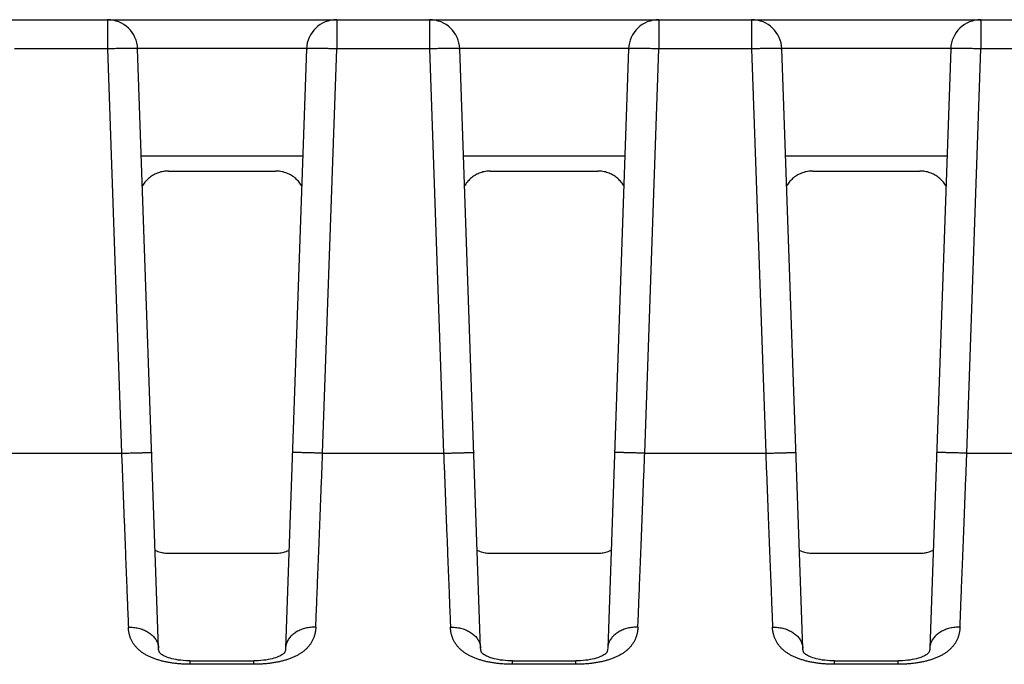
# Model space of a CAD drawing. Header units: inches. Extents: x 0 to 34, y 0 to 22.
# Tile 69 of 78: x 16.538 to 17.189, y 17.839 to 18.265. Entities that reach past the tile are written whole.
import ezdxf

# ---------------------------------------------------------------- set-up
doc = ezdxf.new("R2010")
doc.units = ezdxf.units.IN
doc.header["$LTSCALE"] = 1.87
doc.header["$MEASUREMENT"] = 0
doc.layers.get('0').update_dxf_attribs({"linetype": 'CONTINUOUS'})

msp = doc.modelspace()

# ---------------------------------------------------------------- linework, layer by layer
at = {"color": 7, "linetype": 'CONTINUOUS'}
for p, q in [((15.54867, 18.26498), (18.12322, 18.26498)), ((16.59599, 18.26498), (16.59599, 18.24568)), ((16.74762, 18.26498), (16.74762, 18.24568)), ((16.80899, 18.26498), (16.80899, 18.24568)), ((16.96062, 18.26498), (16.96062, 18.24568)), ((17.02199, 18.26498), (17.02199, 18.24568)), ((17.17362, 18.26498), (17.17362, 18.24568)), ((16.59599, 18.24568), (16.53462, 18.24568)), ((16.59599, 18.24568), (16.60531, 17.97847)), ((16.72764, 18.24585), (16.61597, 18.24585)), ((16.62981, 17.84964), (16.61598, 18.24568)), ((16.72763, 18.24568), (16.7138, 17.84964)), ((16.7383, 17.97847), (16.74762, 18.24568)), ((16.80899, 18.24568), (16.74762, 18.24568)), ((16.80899, 18.24568), (16.81831, 17.97847)), ((16.94064, 18.24585), (16.82897, 18.24585)), ((16.84281, 17.84964), (16.82898, 18.24568)), ((16.94063, 18.24568), (16.9268, 17.84964)), ((16.9513, 17.97847), (16.96062, 18.24568)), ((17.02199, 18.24568), (16.96062, 18.24568)), ((17.02199, 18.24568), (17.03131, 17.97847)), ((17.15364, 18.24585), (17.04197, 18.24585)), ((17.05581, 17.84964), (17.04198, 18.24568)), ((17.15363, 18.24568), (17.1398, 17.84964)), ((17.1643, 17.97847), (17.17362, 18.24568)), ((17.23499, 18.24568), (17.17362, 18.24568)), ((16.61845, 18.17498), (16.72516, 18.17498)), ((16.83145, 18.17498), (16.93816, 18.17498)), ((17.04445, 18.17498), (17.15116, 18.17498)), ((16.63639, 18.16498), (16.70722, 18.16498)), ((16.84939, 18.16498), (16.92022, 18.16498)), ((17.06239, 18.16498), (17.13322, 18.16498)), ((16.5253, 17.97847), (16.60531, 17.97847)), ((16.7383, 17.97847), (16.81831, 17.97847)), ((16.9513, 17.97847), (17.03131, 17.97847)), ((17.1643, 17.97847), (17.24431, 17.97847)), ((16.63608, 17.91242), (16.70753, 17.91242)), ((16.84908, 17.91242), (16.92053, 17.91242)), ((17.06208, 17.91242), (17.13353, 17.91242)), ((16.65077, 17.83895), (16.65077, 17.84123)), ((16.65077, 17.84123), (16.69285, 17.84123)), ((16.86377, 17.83895), (16.86377, 17.84123)), ((16.86377, 17.84123), (16.90585, 17.84123)), ((17.07677, 17.83895), (17.07677, 17.84123)), ((17.07677, 17.84123), (17.11885, 17.84123)), ((16.69285, 17.83895), (16.65077, 17.83895)), ((16.90585, 17.83895), (16.86377, 17.83895)), ((17.11885, 17.83895), (17.07677, 17.83895))]:
    msp.add_line(p, q, dxfattribs=at)
for points in [[(16.65077, 17.84123), (16.64945, 17.84125), (16.64775, 17.84131), (16.64607, 17.84143), (16.64444, 17.84159), (16.64287, 17.84179), (16.64138, 17.84203), (16.63998, 17.84231), (16.63867, 17.84261), (16.63746, 17.84294), (16.63636, 17.84328), (16.63536, 17.84364), (16.63445, 17.844), (16.63364, 17.84437), (16.63292, 17.84474), (16.6323, 17.8451), (16.63178, 17.84545), (16.63136, 17.84577), (16.63103, 17.84606), (16.63078, 17.84631), (16.6306, 17.84653), (16.63047, 17.84673), (16.63035, 17.84695), (16.63023, 17.84721), (16.6301, 17.84757), (16.62998, 17.84809), (16.62987, 17.84882), (16.62981, 17.84964)], [(16.7138, 17.84964), (16.71375, 17.84882), (16.71364, 17.84809), (16.71351, 17.84757), (16.71339, 17.84721), (16.71327, 17.84695), (16.71315, 17.84673), (16.71301, 17.84653), (16.71283, 17.84631), (16.71258, 17.84606), (16.71225, 17.84577), (16.71183, 17.84545), (16.71131, 17.8451), (16.71069, 17.84474), (16.70997, 17.84437), (16.70916, 17.844), (16.70825, 17.84363), (16.70724, 17.84328), (16.70614, 17.84293), (16.70493, 17.84261), (16.70362, 17.8423), (16.70221, 17.84203), (16.70072, 17.84179), (16.69914, 17.84158), (16.69751, 17.84142), (16.69583, 17.84131), (16.69412, 17.84125), (16.69285, 17.84123)], [(16.86377, 17.84123), (16.86245, 17.84125), (16.86075, 17.84131), (16.85907, 17.84143), (16.85744, 17.84159), (16.85587, 17.84179), (16.85438, 17.84203), (16.85298, 17.84231), (16.85167, 17.84261), (16.85046, 17.84294), (16.84936, 17.84328), (16.84836, 17.84364), (16.84745, 17.844), (16.84664, 17.84437), (16.84592, 17.84474), (16.8453, 17.8451), (16.84478, 17.84545), (16.84436, 17.84577), (16.84403, 17.84606), (16.84378, 17.84631), (16.8436, 17.84653), (16.84347, 17.84673), (16.84335, 17.84695), (16.84323, 17.84721), (16.8431, 17.84757), (16.84298, 17.84809), (16.84287, 17.84882), (16.84281, 17.84964)], [(16.9268, 17.84964), (16.92675, 17.84882), (16.92664, 17.84809), (16.92651, 17.84757), (16.92639, 17.84721), (16.92627, 17.84695), (16.92615, 17.84673), (16.92601, 17.84653), (16.92583, 17.84631), (16.92558, 17.84606), (16.92525, 17.84577), (16.92483, 17.84545), (16.92431, 17.8451), (16.92369, 17.84474), (16.92297, 17.84437), (16.92216, 17.844), (16.92125, 17.84363), (16.92024, 17.84328), (16.91914, 17.84293), (16.91793, 17.84261), (16.91662, 17.8423), (16.91521, 17.84203), (16.91372, 17.84179), (16.91214, 17.84158), (16.91051, 17.84142), (16.90883, 17.84131), (16.90712, 17.84125), (16.90585, 17.84123)], [(17.07677, 17.84123), (17.07545, 17.84125), (17.07375, 17.84131), (17.07207, 17.84143), (17.07044, 17.84159), (17.06887, 17.84179), (17.06738, 17.84203), (17.06598, 17.84231), (17.06467, 17.84261), (17.06346, 17.84294), (17.06236, 17.84328), (17.06136, 17.84364), (17.06045, 17.844), (17.05964, 17.84437), (17.05892, 17.84474), (17.0583, 17.8451), (17.05778, 17.84545), (17.05736, 17.84577), (17.05703, 17.84606), (17.05678, 17.84631), (17.0566, 17.84653), (17.05647, 17.84673), (17.05635, 17.84695), (17.05623, 17.84721), (17.0561, 17.84757), (17.05598, 17.84809), (17.05587, 17.84882), (17.05581, 17.84964)], [(17.1398, 17.84964), (17.13975, 17.84882), (17.13964, 17.84809), (17.13951, 17.84757), (17.13939, 17.84721), (17.13927, 17.84695), (17.13915, 17.84673), (17.13901, 17.84653), (17.13883, 17.84631), (17.13858, 17.84606), (17.13825, 17.84577), (17.13783, 17.84545), (17.13731, 17.8451), (17.13669, 17.84474), (17.13597, 17.84437), (17.13516, 17.844), (17.13425, 17.84363), (17.13324, 17.84328), (17.13214, 17.84293), (17.13093, 17.84261), (17.12962, 17.8423), (17.12821, 17.84203), (17.12672, 17.84179), (17.12514, 17.84158), (17.12351, 17.84142), (17.12183, 17.84131), (17.12012, 17.84125), (17.11885, 17.84123)]]:
    msp.add_lwpolyline(points, dxfattribs=at)
for centre, start, end in [((16.59599, 18.24498), 2, 90), ((16.74762, 18.24498), 90, 178), ((16.80899, 18.24498), 2, 90), ((16.96062, 18.24498), 90, 178), ((17.02199, 18.24498), 2, 90), ((17.17362, 18.24498), 90, 178)]:
    msp.add_arc(centre, 0.02, start, end, dxfattribs=at)
for points, knots in [([(16.61598, 18.24568), (16.61598, 18.24571), (16.61586, 18.24575), (16.61567, 18.24579), (16.61532, 18.24584), (16.61485, 18.24587), (16.61425, 18.2459), (16.61352, 18.24593), (16.61268, 18.24595), (16.61172, 18.24596), (16.61066, 18.24597), (16.60949, 18.24597), (16.60823, 18.24596), (16.60689, 18.24595), (16.60548, 18.24593), (16.604, 18.2459), (16.60246, 18.24587), (16.60088, 18.24583), (16.59927, 18.24578), (16.59764, 18.24573), (16.59654, 18.2457), (16.59599, 18.24568)], [0, 0, 0, 0, 0.004457, 0.015045, 0.032194, 0.055875, 0.085959, 0.122256, 0.164525, 0.212485, 0.265811, 0.324142, 0.387082, 0.454204, 0.525051, 0.599141, 0.675969, 0.755013, 0.835734, 0.917582, 1, 1, 1, 1]), ([(16.74762, 18.24568), (16.74707, 18.2457), (16.74598, 18.24573), (16.74434, 18.24578), (16.74273, 18.24583), (16.74115, 18.24587), (16.73962, 18.2459), (16.73814, 18.24593), (16.73672, 18.24595), (16.73538, 18.24596), (16.73412, 18.24597), (16.73296, 18.24597), (16.73189, 18.24596), (16.73093, 18.24595), (16.73009, 18.24593), (16.72937, 18.2459), (16.72876, 18.24587), (16.7283, 18.24584), (16.72794, 18.24579), (16.72776, 18.24575), (16.72763, 18.24571), (16.72763, 18.24568)], [0, 0, 0, 0, 0.082418, 0.164266, 0.244987, 0.324031, 0.400859, 0.474949, 0.545796, 0.612918, 0.675858, 0.734189, 0.787515, 0.835475, 0.877744, 0.914041, 0.944125, 0.967806, 0.984955, 0.995543, 1, 1, 1, 1]), ([(16.82898, 18.24568), (16.82898, 18.24571), (16.82886, 18.24575), (16.82867, 18.24579), (16.82832, 18.24584), (16.82785, 18.24587), (16.82725, 18.2459), (16.82652, 18.24593), (16.82568, 18.24595), (16.82472, 18.24596), (16.82366, 18.24597), (16.82249, 18.24597), (16.82123, 18.24596), (16.81989, 18.24595), (16.81848, 18.24593), (16.817, 18.2459), (16.81546, 18.24587), (16.81388, 18.24583), (16.81227, 18.24578), (16.81064, 18.24573), (16.80954, 18.2457), (16.80899, 18.24568)], [0, 0, 0, 0, 0.004457, 0.015045, 0.032194, 0.055875, 0.085959, 0.122256, 0.164525, 0.212485, 0.265811, 0.324142, 0.387082, 0.454204, 0.525051, 0.599141, 0.675969, 0.755013, 0.835734, 0.917582, 1, 1, 1, 1]), ([(16.96062, 18.24568), (16.96007, 18.2457), (16.95898, 18.24573), (16.95734, 18.24578), (16.95573, 18.24583), (16.95415, 18.24587), (16.95262, 18.2459), (16.95114, 18.24593), (16.94972, 18.24595), (16.94838, 18.24596), (16.94712, 18.24597), (16.94596, 18.24597), (16.94489, 18.24596), (16.94393, 18.24595), (16.94309, 18.24593), (16.94237, 18.2459), (16.94176, 18.24587), (16.9413, 18.24584), (16.94094, 18.24579), (16.94076, 18.24575), (16.94063, 18.24571), (16.94063, 18.24568)], [0, 0, 0, 0, 0.082418, 0.164266, 0.244987, 0.324031, 0.400859, 0.474949, 0.545796, 0.612918, 0.675858, 0.734189, 0.787515, 0.835475, 0.877744, 0.914041, 0.944125, 0.967806, 0.984955, 0.995543, 1, 1, 1, 1]), ([(17.04198, 18.24568), (17.04198, 18.24571), (17.04186, 18.24575), (17.04167, 18.24579), (17.04132, 18.24584), (17.04085, 18.24587), (17.04025, 18.2459), (17.03952, 18.24593), (17.03868, 18.24595), (17.03772, 18.24596), (17.03666, 18.24597), (17.03549, 18.24597), (17.03423, 18.24596), (17.03289, 18.24595), (17.03148, 18.24593), (17.03, 18.2459), (17.02846, 18.24587), (17.02688, 18.24583), (17.02527, 18.24578), (17.02364, 18.24573), (17.02254, 18.2457), (17.02199, 18.24568)], [0, 0, 0, 0, 0.004457, 0.015045, 0.032194, 0.055875, 0.085959, 0.122256, 0.164525, 0.212485, 0.265811, 0.324142, 0.387082, 0.454204, 0.525051, 0.599141, 0.675969, 0.755013, 0.835734, 0.917582, 1, 1, 1, 1]), ([(17.17362, 18.24568), (17.17307, 18.2457), (17.17198, 18.24573), (17.17034, 18.24578), (17.16873, 18.24583), (17.16715, 18.24587), (17.16562, 18.2459), (17.16414, 18.24593), (17.16272, 18.24595), (17.16138, 18.24596), (17.16012, 18.24597), (17.15896, 18.24597), (17.15789, 18.24596), (17.15693, 18.24595), (17.15609, 18.24593), (17.15537, 18.2459), (17.15476, 18.24587), (17.1543, 18.24584), (17.15394, 18.24579), (17.15376, 18.24575), (17.15363, 18.24571), (17.15363, 18.24568)], [0, 0, 0, 0, 0.082418, 0.164266, 0.244987, 0.324031, 0.400859, 0.474949, 0.545796, 0.612918, 0.675858, 0.734189, 0.787515, 0.835475, 0.877744, 0.914041, 0.944125, 0.967806, 0.984955, 0.995543, 1, 1, 1, 1]), ([(16.63639, 18.16498), (16.63582, 18.16498), (16.63468, 18.16493), (16.63299, 18.16471), (16.63132, 18.16435), (16.62968, 18.16385), (16.6281, 18.16321), (16.62658, 18.16244), (16.62512, 18.16154), (16.62375, 18.16052), (16.62248, 18.15939), (16.62133, 18.15819), (16.62034, 18.15696), (16.61963, 18.15592), (16.61925, 18.15531), (16.61913, 18.15511)], [0, 0, 0, 0, 0.082068, 0.164214, 0.246273, 0.328414, 0.410394, 0.492452, 0.574554, 0.65679, 0.73873, 0.819531, 0.896642, 0.966369, 1, 1, 1, 1]), ([(16.72448, 18.15511), (16.72436, 18.15531), (16.72399, 18.15592), (16.72328, 18.15696), (16.72228, 18.15819), (16.72114, 18.15939), (16.71986, 18.16052), (16.71849, 18.16154), (16.71704, 18.16244), (16.71551, 18.16321), (16.71393, 18.16385), (16.7123, 18.16435), (16.71062, 18.16471), (16.70893, 18.16493), (16.70779, 18.16498), (16.70722, 18.16498)], [0, 0, 0, 0, 0.03363, 0.103358, 0.180469, 0.26127, 0.343209, 0.425446, 0.507548, 0.589606, 0.671585, 0.753727, 0.835786, 0.917932, 1, 1, 1, 1]), ([(16.84939, 18.16498), (16.84882, 18.16498), (16.84768, 18.16493), (16.84599, 18.16471), (16.84432, 18.16435), (16.84268, 18.16385), (16.8411, 18.16321), (16.83958, 18.16244), (16.83812, 18.16154), (16.83675, 18.16052), (16.83548, 18.15939), (16.83433, 18.15819), (16.83334, 18.15696), (16.83263, 18.15592), (16.83225, 18.15531), (16.83213, 18.15511)], [0, 0, 0, 0, 0.082068, 0.164214, 0.246273, 0.328414, 0.410394, 0.492452, 0.574554, 0.65679, 0.73873, 0.819531, 0.896642, 0.966369, 1, 1, 1, 1]), ([(16.93748, 18.15511), (16.93736, 18.15531), (16.93699, 18.15592), (16.93628, 18.15696), (16.93528, 18.15819), (16.93414, 18.15939), (16.93286, 18.16052), (16.93149, 18.16154), (16.93004, 18.16244), (16.92851, 18.16321), (16.92693, 18.16385), (16.9253, 18.16435), (16.92362, 18.16471), (16.92193, 18.16493), (16.92079, 18.16498), (16.92022, 18.16498)], [0, 0, 0, 0, 0.03363, 0.103358, 0.180469, 0.26127, 0.343209, 0.425446, 0.507548, 0.589606, 0.671585, 0.753727, 0.835786, 0.917932, 1, 1, 1, 1]), ([(17.06239, 18.16498), (17.06182, 18.16498), (17.06068, 18.16493), (17.05899, 18.16471), (17.05732, 18.16435), (17.05568, 18.16385), (17.0541, 18.16321), (17.05258, 18.16244), (17.05112, 18.16154), (17.04975, 18.16052), (17.04848, 18.15939), (17.04733, 18.15819), (17.04634, 18.15696), (17.04563, 18.15592), (17.04525, 18.15531), (17.04513, 18.15511)], [0, 0, 0, 0, 0.082068, 0.164214, 0.246273, 0.328414, 0.410394, 0.492452, 0.574554, 0.65679, 0.73873, 0.819531, 0.896642, 0.966369, 1, 1, 1, 1]), ([(17.15048, 18.15511), (17.15036, 18.15531), (17.14999, 18.15592), (17.14928, 18.15696), (17.14828, 18.15819), (17.14714, 18.15939), (17.14586, 18.16052), (17.14449, 18.16154), (17.14304, 18.16244), (17.14151, 18.16321), (17.13993, 18.16385), (17.1383, 18.16435), (17.13662, 18.16471), (17.13493, 18.16493), (17.13379, 18.16498), (17.13322, 18.16498)], [0, 0, 0, 0, 0.03363, 0.103358, 0.180469, 0.26127, 0.343209, 0.425446, 0.507548, 0.589606, 0.671585, 0.753727, 0.835786, 0.917932, 1, 1, 1, 1]), ([(16.60531, 17.97847), (16.60542, 17.97579), (16.60563, 17.97042), (16.60594, 17.96239), (16.60625, 17.9544), (16.60656, 17.94648), (16.60687, 17.93864), (16.60717, 17.9309), (16.60747, 17.9233), (16.60777, 17.91584), (16.60805, 17.90855), (16.60833, 17.90145), (16.6086, 17.89454), (16.60887, 17.88786), (16.60912, 17.88141), (16.60936, 17.87521), (16.6096, 17.86928), (16.60975, 17.86542), (16.60982, 17.86354)], [0, 0, 0, 0, 0.070122, 0.140064, 0.209634, 0.278647, 0.346916, 0.414253, 0.480477, 0.54541, 0.608883, 0.670743, 0.730844, 0.789043, 0.845198, 0.899171, 0.950818, 1, 1, 1, 1]), ([(16.60532, 17.97847), (16.60587, 17.97848), (16.60696, 17.97848), (16.6086, 17.97855), (16.61021, 17.9786), (16.61179, 17.97865), (16.61333, 17.97869), (16.61481, 17.97873), (16.61623, 17.97877), (16.61757, 17.9788), (16.61883, 17.97882), (16.61999, 17.97884), (16.62106, 17.97886), (16.62201, 17.97887), (16.62286, 17.97888), (16.62358, 17.97889), (16.62418, 17.97887), (16.62465, 17.9789), (16.62498, 17.97883), (16.62522, 17.97899), (16.6253, 17.97886), (16.6253, 17.97882)], [0, 0, 0, 0, 0.081875, 0.16363, 0.24426, 0.32341, 0.400262, 0.474412, 0.54528, 0.61238, 0.675353, 0.733627, 0.786946, 0.8348, 0.876926, 0.913067, 0.942941, 0.966363, 0.983171, 0.993434, 1, 1, 1, 1]), ([(16.73829, 17.97847), (16.73774, 17.97848), (16.73665, 17.97848), (16.73502, 17.97855), (16.73341, 17.9786), (16.73183, 17.97865), (16.73029, 17.97869), (16.72881, 17.97873), (16.72739, 17.97876), (16.72605, 17.9788), (16.72479, 17.97882), (16.72362, 17.97884), (16.72256, 17.97886), (16.7216, 17.97887), (16.72076, 17.97888), (16.72003, 17.97889), (16.71944, 17.97887), (16.71897, 17.9789), (16.71863, 17.97883), (16.7184, 17.97899), (16.71832, 17.97886), (16.71831, 17.97882)], [0, 0, 0, 0, 0.081783, 0.16352, 0.244141, 0.323293, 0.40015, 0.474304, 0.545173, 0.612274, 0.675249, 0.733524, 0.786844, 0.834698, 0.876822, 0.91296, 0.942832, 0.966249, 0.98305, 0.993327, 1, 1, 1, 1]), ([(16.73379, 17.86354), (16.73387, 17.86542), (16.73402, 17.86928), (16.73425, 17.87522), (16.7345, 17.88141), (16.73475, 17.88786), (16.73501, 17.89455), (16.73528, 17.90145), (16.73556, 17.90856), (16.73585, 17.91585), (16.73614, 17.9233), (16.73644, 17.93091), (16.73675, 17.93864), (16.73705, 17.94648), (16.73736, 17.9544), (16.73768, 17.96239), (16.73799, 17.97042), (16.7382, 17.97579), (16.7383, 17.97847)], [0, 0, 0, 0, 0.049191, 0.100845, 0.154825, 0.210987, 0.26919, 0.329295, 0.391157, 0.454628, 0.519555, 0.585771, 0.653099, 0.721358, 0.790363, 0.859929, 0.929871, 1, 1, 1, 1]), ([(16.81831, 17.97847), (16.81842, 17.97579), (16.81863, 17.97042), (16.81894, 17.96239), (16.81925, 17.9544), (16.81956, 17.94648), (16.81987, 17.93864), (16.82017, 17.9309), (16.82047, 17.9233), (16.82077, 17.91584), (16.82105, 17.90855), (16.82133, 17.90145), (16.8216, 17.89454), (16.82187, 17.88786), (16.82212, 17.88141), (16.82236, 17.87521), (16.8226, 17.86928), (16.82275, 17.86542), (16.82282, 17.86354)], [0, 0, 0, 0, 0.070122, 0.140064, 0.209634, 0.278647, 0.346916, 0.414253, 0.480477, 0.54541, 0.608883, 0.670743, 0.730844, 0.789043, 0.845198, 0.899171, 0.950818, 1, 1, 1, 1]), ([(16.81832, 17.97847), (16.81887, 17.97848), (16.81996, 17.97848), (16.8216, 17.97855), (16.82321, 17.9786), (16.82479, 17.97865), (16.82633, 17.97869), (16.82781, 17.97873), (16.82923, 17.97877), (16.83057, 17.9788), (16.83183, 17.97882), (16.83299, 17.97884), (16.83406, 17.97886), (16.83501, 17.97887), (16.83586, 17.97888), (16.83658, 17.97889), (16.83718, 17.97887), (16.83765, 17.9789), (16.83798, 17.97883), (16.83822, 17.97899), (16.8383, 17.97886), (16.8383, 17.97882)], [0, 0, 0, 0, 0.081875, 0.16363, 0.24426, 0.32341, 0.400262, 0.474412, 0.54528, 0.61238, 0.675353, 0.733627, 0.786946, 0.8348, 0.876926, 0.913067, 0.942941, 0.966363, 0.983171, 0.993434, 1, 1, 1, 1]), ([(16.95129, 17.97847), (16.95074, 17.97848), (16.94965, 17.97848), (16.94802, 17.97855), (16.94641, 17.9786), (16.94483, 17.97865), (16.94329, 17.97869), (16.94181, 17.97873), (16.94039, 17.97876), (16.93905, 17.9788), (16.93779, 17.97882), (16.93662, 17.97884), (16.93556, 17.97886), (16.9346, 17.97887), (16.93376, 17.97888), (16.93303, 17.97889), (16.93244, 17.97887), (16.93197, 17.9789), (16.93163, 17.97883), (16.9314, 17.97899), (16.93132, 17.97886), (16.93131, 17.97882)], [0, 0, 0, 0, 0.081783, 0.16352, 0.244141, 0.323293, 0.40015, 0.474304, 0.545173, 0.612274, 0.675249, 0.733524, 0.786844, 0.834698, 0.876822, 0.91296, 0.942832, 0.966249, 0.98305, 0.993327, 1, 1, 1, 1]), ([(16.94679, 17.86354), (16.94687, 17.86542), (16.94702, 17.86928), (16.94725, 17.87522), (16.9475, 17.88141), (16.94775, 17.88786), (16.94801, 17.89455), (16.94828, 17.90145), (16.94856, 17.90856), (16.94885, 17.91585), (16.94914, 17.9233), (16.94944, 17.93091), (16.94975, 17.93864), (16.95005, 17.94648), (16.95036, 17.9544), (16.95068, 17.96239), (16.95099, 17.97042), (16.9512, 17.97579), (16.9513, 17.97847)], [0, 0, 0, 0, 0.049191, 0.100845, 0.154825, 0.210987, 0.26919, 0.329295, 0.391157, 0.454628, 0.519555, 0.585771, 0.653099, 0.721358, 0.790363, 0.859929, 0.929871, 1, 1, 1, 1]), ([(17.03131, 17.97847), (17.03142, 17.97579), (17.03163, 17.97042), (17.03194, 17.96239), (17.03225, 17.9544), (17.03256, 17.94648), (17.03287, 17.93864), (17.03317, 17.9309), (17.03347, 17.9233), (17.03377, 17.91584), (17.03405, 17.90855), (17.03433, 17.90145), (17.0346, 17.89454), (17.03487, 17.88786), (17.03512, 17.88141), (17.03536, 17.87521), (17.0356, 17.86928), (17.03575, 17.86542), (17.03582, 17.86354)], [0, 0, 0, 0, 0.070122, 0.140064, 0.209634, 0.278647, 0.346916, 0.414253, 0.480477, 0.54541, 0.608883, 0.670743, 0.730844, 0.789043, 0.845198, 0.899171, 0.950818, 1, 1, 1, 1]), ([(17.03132, 17.97847), (17.03187, 17.97848), (17.03296, 17.97848), (17.0346, 17.97855), (17.03621, 17.9786), (17.03779, 17.97865), (17.03933, 17.97869), (17.04081, 17.97873), (17.04223, 17.97877), (17.04357, 17.9788), (17.04483, 17.97882), (17.04599, 17.97884), (17.04706, 17.97886), (17.04801, 17.97887), (17.04886, 17.97888), (17.04958, 17.97889), (17.05018, 17.97887), (17.05065, 17.9789), (17.05098, 17.97883), (17.05122, 17.97899), (17.0513, 17.97886), (17.0513, 17.97882)], [0, 0, 0, 0, 0.081875, 0.16363, 0.24426, 0.32341, 0.400262, 0.474412, 0.54528, 0.61238, 0.675353, 0.733627, 0.786946, 0.8348, 0.876926, 0.913067, 0.942941, 0.966363, 0.983171, 0.993434, 1, 1, 1, 1]), ([(17.16429, 17.97847), (17.16374, 17.97848), (17.16265, 17.97848), (17.16102, 17.97855), (17.15941, 17.9786), (17.15783, 17.97865), (17.15629, 17.97869), (17.15481, 17.97873), (17.15339, 17.97876), (17.15205, 17.9788), (17.15079, 17.97882), (17.14962, 17.97884), (17.14856, 17.97886), (17.1476, 17.97887), (17.14676, 17.97888), (17.14603, 17.97889), (17.14544, 17.97887), (17.14497, 17.9789), (17.14463, 17.97883), (17.1444, 17.97899), (17.14432, 17.97886), (17.14431, 17.97882)], [0, 0, 0, 0, 0.081783, 0.16352, 0.244141, 0.323293, 0.40015, 0.474304, 0.545173, 0.612274, 0.675249, 0.733524, 0.786844, 0.834698, 0.876822, 0.91296, 0.942832, 0.966249, 0.98305, 0.993327, 1, 1, 1, 1]), ([(17.15979, 17.86354), (17.15987, 17.86542), (17.16002, 17.86928), (17.16025, 17.87522), (17.1605, 17.88141), (17.16075, 17.88786), (17.16101, 17.89455), (17.16128, 17.90145), (17.16156, 17.90856), (17.16185, 17.91585), (17.16214, 17.9233), (17.16244, 17.93091), (17.16275, 17.93864), (17.16305, 17.94648), (17.16336, 17.9544), (17.16368, 17.96239), (17.16399, 17.97042), (17.1642, 17.97579), (17.1643, 17.97847)], [0, 0, 0, 0, 0.049191, 0.100845, 0.154825, 0.210987, 0.26919, 0.329295, 0.391157, 0.454628, 0.519555, 0.585771, 0.653099, 0.721358, 0.790363, 0.859929, 0.929871, 1, 1, 1, 1]), ([(16.62755, 17.91434), (16.62765, 17.91429), (16.62827, 17.914), (16.62942, 17.91354), (16.63104, 17.91304), (16.6327, 17.91269), (16.63439, 17.91247), (16.63552, 17.91242), (16.63608, 17.91242)], [0, 0, 0, 0, 0.039322, 0.231047, 0.423307, 0.615463, 0.807848, 1, 1, 1, 1]), ([(16.70753, 17.91242), (16.70809, 17.91242), (16.70922, 17.91247), (16.71089, 17.91268), (16.71255, 17.91304), (16.71416, 17.91353), (16.71533, 17.914), (16.71595, 17.91428), (16.71607, 17.91434)], [0, 0, 0, 0, 0.191323, 0.382846, 0.574134, 0.765532, 0.956438, 1, 1, 1, 1]), ([(16.84055, 17.91434), (16.84065, 17.91429), (16.84127, 17.914), (16.84242, 17.91354), (16.84404, 17.91304), (16.8457, 17.91269), (16.84739, 17.91247), (16.84852, 17.91242), (16.84908, 17.91242)], [0, 0, 0, 0, 0.039322, 0.231047, 0.423307, 0.615463, 0.807848, 1, 1, 1, 1]), ([(16.92053, 17.91242), (16.92109, 17.91242), (16.92222, 17.91247), (16.92389, 17.91268), (16.92555, 17.91304), (16.92716, 17.91353), (16.92833, 17.914), (16.92895, 17.91428), (16.92907, 17.91434)], [0, 0, 0, 0, 0.191323, 0.382846, 0.574134, 0.765532, 0.956438, 1, 1, 1, 1]), ([(17.05355, 17.91434), (17.05365, 17.91429), (17.05427, 17.914), (17.05542, 17.91354), (17.05704, 17.91304), (17.0587, 17.91269), (17.06039, 17.91247), (17.06152, 17.91242), (17.06208, 17.91242)], [0, 0, 0, 0, 0.039322, 0.231047, 0.423307, 0.615463, 0.807848, 1, 1, 1, 1]), ([(17.13353, 17.91242), (17.13409, 17.91242), (17.13522, 17.91247), (17.13689, 17.91268), (17.13855, 17.91304), (17.14016, 17.91353), (17.14133, 17.914), (17.14195, 17.91428), (17.14207, 17.91434)], [0, 0, 0, 0, 0.191323, 0.382846, 0.574134, 0.765532, 0.956438, 1, 1, 1, 1]), ([(16.65077, 17.83895), (16.64985, 17.83895), (16.64801, 17.83898), (16.64525, 17.83911), (16.64251, 17.83933), (16.6398, 17.83964), (16.63714, 17.84004), (16.63456, 17.84053), (16.63207, 17.8411), (16.62967, 17.84177), (16.62738, 17.84252), (16.62521, 17.84336), (16.62315, 17.8443), (16.62123, 17.84532), (16.61943, 17.84645), (16.61777, 17.84766), (16.61625, 17.84898), (16.61487, 17.8504), (16.61364, 17.85192), (16.61257, 17.85357), (16.61166, 17.85532), (16.61092, 17.8572), (16.61035, 17.85921), (16.60997, 17.86133), (16.60985, 17.86279), (16.60982, 17.86354)], [0, 0, 0, 0, 0.051954, 0.104115, 0.156131, 0.207657, 0.258363, 0.307955, 0.356252, 0.403122, 0.44851, 0.492438, 0.534954, 0.576102, 0.615953, 0.654647, 0.692418, 0.729535, 0.766313, 0.803107, 0.84029, 0.878217, 0.917246, 0.957731, 1, 1, 1, 1]), ([(16.60982, 17.86354), (16.61039, 17.86354), (16.61154, 17.86353), (16.61324, 17.86339), (16.61491, 17.86316), (16.61655, 17.86281), (16.61814, 17.86237), (16.61967, 17.86182), (16.62113, 17.86119), (16.6225, 17.86046), (16.62378, 17.85964), (16.62496, 17.85875), (16.62603, 17.85779), (16.62698, 17.85675), (16.6278, 17.85567), (16.62849, 17.85453), (16.62904, 17.85335), (16.62945, 17.85213), (16.62972, 17.85089), (16.6298, 17.85005), (16.62981, 17.84964)], [0, 0, 0, 0, 0.063958, 0.127615, 0.19077, 0.253214, 0.314769, 0.375267, 0.434554, 0.492509, 0.549044, 0.60411, 0.657697, 0.709836, 0.760605, 0.810123, 0.858579, 0.90621, 0.953268, 1, 1, 1, 1]), ([(16.73379, 17.86354), (16.73376, 17.86278), (16.73364, 17.86131), (16.73326, 17.85918), (16.73269, 17.85718), (16.73194, 17.8553), (16.73103, 17.85355), (16.72996, 17.85191), (16.72873, 17.85038), (16.72735, 17.84896), (16.72583, 17.84765), (16.72417, 17.84644), (16.72238, 17.84532), (16.72045, 17.8443), (16.71839, 17.84336), (16.71621, 17.84251), (16.71392, 17.84176), (16.71153, 17.8411), (16.70904, 17.84052), (16.70646, 17.84004), (16.70381, 17.83964), (16.70109, 17.83933), (16.69835, 17.83911), (16.69559, 17.83898), (16.69376, 17.83895), (16.69285, 17.83895)], [0, 0, 0, 0, 0.042695, 0.083339, 0.122354, 0.160183, 0.197265, 0.234022, 0.270848, 0.308036, 0.345773, 0.384287, 0.423952, 0.465106, 0.507785, 0.551878, 0.597319, 0.64412, 0.692275, 0.741751, 0.792477, 0.844128, 0.896251, 0.948368, 1, 1, 1, 1]), ([(16.73379, 17.86354), (16.73322, 17.86355), (16.73208, 17.86353), (16.73038, 17.8634), (16.7287, 17.86316), (16.72706, 17.86282), (16.72547, 17.86237), (16.72394, 17.86183), (16.72249, 17.86119), (16.72111, 17.86046), (16.71983, 17.85964), (16.71865, 17.85875), (16.71759, 17.85779), (16.71664, 17.85676), (16.71581, 17.85567), (16.71512, 17.85453), (16.71457, 17.85335), (16.71416, 17.85213), (16.7139, 17.85089), (16.71382, 17.85005), (16.7138, 17.84964)], [0, 0, 0, 0, 0.063945, 0.127614, 0.190772, 0.253216, 0.314772, 0.375273, 0.434563, 0.492519, 0.549054, 0.604119, 0.657704, 0.70984, 0.760606, 0.81012, 0.858573, 0.906201, 0.953256, 1, 1, 1, 1]), ([(16.86377, 17.83895), (16.86285, 17.83895), (16.86101, 17.83898), (16.85825, 17.83911), (16.85551, 17.83933), (16.8528, 17.83964), (16.85014, 17.84004), (16.84756, 17.84053), (16.84507, 17.8411), (16.84267, 17.84177), (16.84038, 17.84252), (16.83821, 17.84336), (16.83615, 17.8443), (16.83423, 17.84532), (16.83243, 17.84645), (16.83077, 17.84766), (16.82925, 17.84898), (16.82787, 17.8504), (16.82664, 17.85192), (16.82557, 17.85357), (16.82466, 17.85532), (16.82392, 17.8572), (16.82335, 17.85921), (16.82297, 17.86133), (16.82285, 17.86279), (16.82282, 17.86354)], [0, 0, 0, 0, 0.051954, 0.104115, 0.156131, 0.207657, 0.258363, 0.307955, 0.356252, 0.403122, 0.44851, 0.492438, 0.534954, 0.576102, 0.615953, 0.654647, 0.692418, 0.729535, 0.766313, 0.803107, 0.84029, 0.878217, 0.917246, 0.957731, 1, 1, 1, 1]), ([(16.82282, 17.86354), (16.82339, 17.86354), (16.82454, 17.86353), (16.82624, 17.86339), (16.82791, 17.86316), (16.82955, 17.86281), (16.83114, 17.86237), (16.83267, 17.86182), (16.83413, 17.86119), (16.8355, 17.86046), (16.83678, 17.85964), (16.83796, 17.85875), (16.83903, 17.85779), (16.83998, 17.85675), (16.8408, 17.85567), (16.84149, 17.85453), (16.84204, 17.85335), (16.84245, 17.85213), (16.84272, 17.85089), (16.8428, 17.85005), (16.84281, 17.84964)], [0, 0, 0, 0, 0.063958, 0.127615, 0.19077, 0.253214, 0.314769, 0.375267, 0.434554, 0.492509, 0.549044, 0.60411, 0.657697, 0.709836, 0.760605, 0.810123, 0.858579, 0.90621, 0.953268, 1, 1, 1, 1]), ([(16.94679, 17.86354), (16.94676, 17.86278), (16.94664, 17.86131), (16.94626, 17.85918), (16.94569, 17.85718), (16.94494, 17.8553), (16.94403, 17.85355), (16.94296, 17.85191), (16.94173, 17.85038), (16.94035, 17.84896), (16.93883, 17.84765), (16.93717, 17.84644), (16.93538, 17.84532), (16.93345, 17.8443), (16.93139, 17.84336), (16.92921, 17.84251), (16.92692, 17.84176), (16.92453, 17.8411), (16.92204, 17.84052), (16.91946, 17.84004), (16.91681, 17.83964), (16.91409, 17.83933), (16.91135, 17.83911), (16.90859, 17.83898), (16.90676, 17.83895), (16.90585, 17.83895)], [0, 0, 0, 0, 0.042695, 0.083339, 0.122354, 0.160183, 0.197265, 0.234022, 0.270848, 0.308036, 0.345773, 0.384287, 0.423952, 0.465106, 0.507785, 0.551878, 0.597319, 0.64412, 0.692275, 0.741751, 0.792477, 0.844128, 0.896251, 0.948368, 1, 1, 1, 1]), ([(16.94679, 17.86354), (16.94622, 17.86355), (16.94508, 17.86353), (16.94338, 17.8634), (16.9417, 17.86316), (16.94006, 17.86282), (16.93847, 17.86237), (16.93694, 17.86183), (16.93549, 17.86119), (16.93411, 17.86046), (16.93283, 17.85964), (16.93165, 17.85875), (16.93059, 17.85779), (16.92964, 17.85676), (16.92881, 17.85567), (16.92812, 17.85453), (16.92757, 17.85335), (16.92716, 17.85213), (16.9269, 17.85089), (16.92682, 17.85005), (16.9268, 17.84964)], [0, 0, 0, 0, 0.063945, 0.127614, 0.190772, 0.253216, 0.314772, 0.375273, 0.434563, 0.492519, 0.549054, 0.604119, 0.657704, 0.70984, 0.760606, 0.81012, 0.858573, 0.906201, 0.953256, 1, 1, 1, 1]), ([(17.07677, 17.83895), (17.07585, 17.83895), (17.07401, 17.83898), (17.07125, 17.83911), (17.06851, 17.83933), (17.0658, 17.83964), (17.06314, 17.84004), (17.06056, 17.84053), (17.05807, 17.8411), (17.05567, 17.84177), (17.05338, 17.84252), (17.05121, 17.84336), (17.04915, 17.8443), (17.04723, 17.84532), (17.04543, 17.84645), (17.04377, 17.84766), (17.04225, 17.84898), (17.04087, 17.8504), (17.03964, 17.85192), (17.03857, 17.85357), (17.03766, 17.85532), (17.03692, 17.8572), (17.03635, 17.85921), (17.03597, 17.86133), (17.03585, 17.86279), (17.03582, 17.86354)], [0, 0, 0, 0, 0.051954, 0.104115, 0.156131, 0.207657, 0.258363, 0.307955, 0.356252, 0.403122, 0.44851, 0.492438, 0.534954, 0.576102, 0.615953, 0.654647, 0.692418, 0.729535, 0.766313, 0.803107, 0.84029, 0.878217, 0.917246, 0.957731, 1, 1, 1, 1]), ([(17.03582, 17.86354), (17.03639, 17.86354), (17.03754, 17.86353), (17.03924, 17.86339), (17.04091, 17.86316), (17.04255, 17.86281), (17.04414, 17.86237), (17.04567, 17.86182), (17.04713, 17.86119), (17.0485, 17.86046), (17.04978, 17.85964), (17.05096, 17.85875), (17.05203, 17.85779), (17.05298, 17.85675), (17.0538, 17.85567), (17.05449, 17.85453), (17.05504, 17.85335), (17.05545, 17.85213), (17.05572, 17.85089), (17.0558, 17.85005), (17.05581, 17.84964)], [0, 0, 0, 0, 0.063958, 0.127615, 0.19077, 0.253214, 0.314769, 0.375267, 0.434554, 0.492509, 0.549044, 0.60411, 0.657697, 0.709836, 0.760605, 0.810123, 0.858579, 0.90621, 0.953268, 1, 1, 1, 1]), ([(17.15979, 17.86354), (17.15976, 17.86278), (17.15964, 17.86131), (17.15926, 17.85918), (17.15869, 17.85718), (17.15794, 17.8553), (17.15703, 17.85355), (17.15596, 17.85191), (17.15473, 17.85038), (17.15335, 17.84896), (17.15183, 17.84765), (17.15017, 17.84644), (17.14838, 17.84532), (17.14645, 17.8443), (17.14439, 17.84336), (17.14221, 17.84251), (17.13992, 17.84176), (17.13753, 17.8411), (17.13504, 17.84052), (17.13246, 17.84004), (17.12981, 17.83964), (17.12709, 17.83933), (17.12435, 17.83911), (17.12159, 17.83898), (17.11976, 17.83895), (17.11885, 17.83895)], [0, 0, 0, 0, 0.042695, 0.083339, 0.122354, 0.160183, 0.197265, 0.234022, 0.270848, 0.308036, 0.345773, 0.384287, 0.423952, 0.465106, 0.507785, 0.551878, 0.597319, 0.64412, 0.692275, 0.741751, 0.792477, 0.844128, 0.896251, 0.948368, 1, 1, 1, 1]), ([(17.15979, 17.86354), (17.15922, 17.86355), (17.15808, 17.86353), (17.15638, 17.8634), (17.1547, 17.86316), (17.15306, 17.86282), (17.15147, 17.86237), (17.14994, 17.86183), (17.14849, 17.86119), (17.14711, 17.86046), (17.14583, 17.85964), (17.14465, 17.85875), (17.14359, 17.85779), (17.14264, 17.85676), (17.14181, 17.85567), (17.14112, 17.85453), (17.14057, 17.85335), (17.14016, 17.85213), (17.1399, 17.85089), (17.13982, 17.85005), (17.1398, 17.84964)], [0, 0, 0, 0, 0.063945, 0.127614, 0.190772, 0.253216, 0.314772, 0.375273, 0.434563, 0.492519, 0.549054, 0.604119, 0.657704, 0.70984, 0.760606, 0.81012, 0.858573, 0.906201, 0.953256, 1, 1, 1, 1]), ([(16.69285, 17.83895), (16.69285, 17.83919), (16.69285, 17.83962), (16.69285, 17.84021), (16.69285, 17.84066), (16.69285, 17.84098), (16.69285, 17.84113), (16.69285, 17.84123), (16.69285, 17.84123), (16.69285, 17.84123)], [0, 0, 0, 0, 0.312956, 0.569131, 0.766579, 0.903896, 0.980147, 0.99479, 1, 1, 1, 1]), ([(16.90585, 17.83895), (16.90585, 17.83919), (16.90585, 17.83962), (16.90585, 17.84021), (16.90585, 17.84066), (16.90585, 17.84098), (16.90585, 17.84113), (16.90585, 17.84123), (16.90585, 17.84123), (16.90585, 17.84123)], [0, 0, 0, 0, 0.312956, 0.569131, 0.766579, 0.903896, 0.980147, 0.99479, 1, 1, 1, 1]), ([(17.11885, 17.83895), (17.11885, 17.83919), (17.11885, 17.83962), (17.11885, 17.84021), (17.11885, 17.84066), (17.11885, 17.84098), (17.11885, 17.84113), (17.11885, 17.84123), (17.11885, 17.84123), (17.11885, 17.84123)], [0, 0, 0, 0, 0.312956, 0.569131, 0.766579, 0.903896, 0.980147, 0.99479, 1, 1, 1, 1])]:
    msp.add_open_spline(points, degree=3, knots=knots, dxfattribs=at)

doc.saveas('drawing.dxf')
